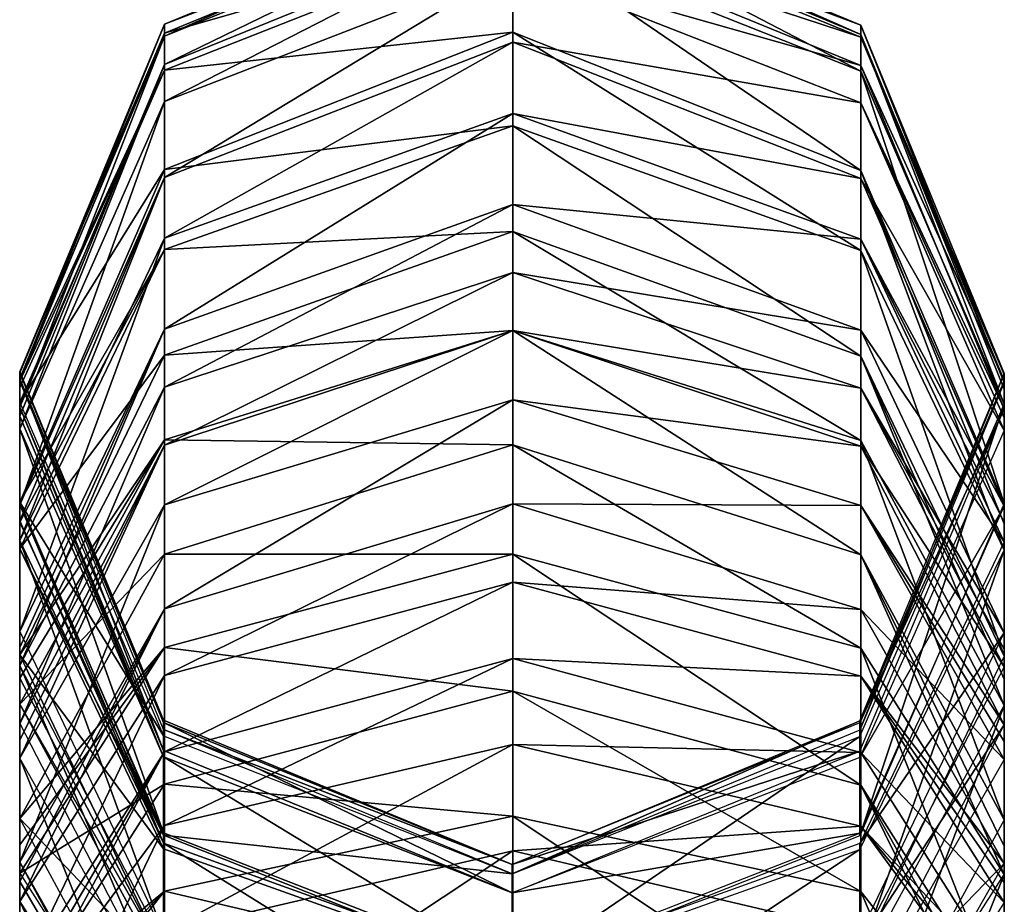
# Model space of a CAD drawing. Header units: millimetres. Extents: x -28.2 to 28.2, y -5.4 to 32.5.
# Tile 7 of 40: x -14.5 to -13, y 29.4 to 30.8. Entities that reach past the tile are written whole.
import ezdxf

# ---------------------------------------------------------------- set-up
doc = ezdxf.new("R2010")
doc.units = ezdxf.units.MM
doc.header["$LTSCALE"] = 81.481481
for name, color, linetype in [('111', 7, 'CONTINUOUS'), ('113', 7, 'CONTINUOUS'), ('115', 7, 'CONTINUOUS'), ('116', 7, 'CONTINUOUS'), ('117', 7, 'CONTINUOUS'), ('118', 7, 'CONTINUOUS'), ('119', 7, 'CONTINUOUS'), ('120', 7, 'CONTINUOUS'), ('121', 7, 'CONTINUOUS'), ('122', 7, 'CONTINUOUS'), ('123', 7, 'CONTINUOUS'), ('124', 7, 'CONTINUOUS'), ('125', 7, 'CONTINUOUS'), ('126', 7, 'CONTINUOUS'), ('127', 7, 'CONTINUOUS'), ('128', 7, 'CONTINUOUS'), ('129', 7, 'CONTINUOUS'), ('130', 7, 'CONTINUOUS'), ('131', 7, 'CONTINUOUS'), ('132', 7, 'CONTINUOUS'), ('133', 7, 'CONTINUOUS'), ('134', 7, 'CONTINUOUS'), ('135', 7, 'CONTINUOUS'), ('136', 7, 'CONTINUOUS'), ('137', 7, 'CONTINUOUS'), ('138', 7, 'CONTINUOUS'), ('139', 7, 'CONTINUOUS'), ('140', 7, 'CONTINUOUS'), ('141', 7, 'CONTINUOUS'), ('142', 7, 'CONTINUOUS'), ('143', 7, 'CONTINUOUS'), ('144', 7, 'CONTINUOUS'), ('145', 7, 'CONTINUOUS'), ('146', 7, 'CONTINUOUS'), ('147', 7, 'CONTINUOUS'), ('148', 7, 'CONTINUOUS'), ('149', 7, 'CONTINUOUS'), ('150', 7, 'CONTINUOUS'), ('420', 7, 'CONTINUOUS'), ('421', 7, 'CONTINUOUS'), ('422', 7, 'CONTINUOUS'), ('423', 7, 'CONTINUOUS'), ('425', 7, 'CONTINUOUS')]:
    doc.layers.add(name, color=color, linetype=linetype)

msp = doc.modelspace()

# ---------------------------------------------------------------- linework, layer by layer
at = {"layer": '111', "linetype": 'Continuous'}
for points in [[(-13.7488, 29.2386, -2.8742), (-14.2795, 29.1549, -2.672), (-13.7488, 29.5077, -2.729), (-13.7488, 29.2386, -2.8742)], [(-13.7488, 29.5077, -2.729), (-14.2795, 29.1549, -2.672), (-14.2795, 29.3847, -2.548), (-13.7488, 29.5077, -2.729)], [(-13.2188, 29.3838, -2.5466), (-13.7488, 29.2386, -2.8742), (-13.7488, 29.5077, -2.729), (-13.2188, 29.3838, -2.5466)]]:
    msp.add_3dface(points, dxfattribs=at)
at = {"layer": '113', "linetype": 'Continuous'}
for points in [[(-13.7488, 29.5077, -2.729), (-14.2795, 29.3847, -2.548), (-13.7488, 29.6697, -2.6189), (-13.7488, 29.5077, -2.729)], [(-13.7488, 29.6697, -2.6189), (-14.2795, 29.3847, -2.548), (-14.2795, 29.5467, -2.4379), (-13.7488, 29.6697, -2.6189)], [(-13.2188, 29.5457, -2.4365), (-13.7488, 29.5077, -2.729), (-13.7488, 29.6697, -2.6189), (-13.2188, 29.5457, -2.4365)], [(-14.2795, 29.3847, -2.548), (-14.5, 29.0868, -2.1097), (-14.2795, 29.5467, -2.4379), (-14.2795, 29.3847, -2.548)], [(-14.5, 29.0868, -2.1097), (-14.5, 29.2488, -1.9996), (-14.2795, 29.5467, -2.4379), (-14.5, 29.0868, -2.1097)], [(-13.2188, 29.3838, -2.5466), (-13.7488, 29.5077, -2.729), (-13.2188, 29.5457, -2.4365), (-13.2188, 29.3838, -2.5466)], [(-13, 29.2474, -1.9976), (-13.2188, 29.3838, -2.5466), (-13.2188, 29.5457, -2.4365), (-13, 29.2474, -1.9976)]]:
    msp.add_3dface(points, dxfattribs=at)
at = {"layer": '115', "linetype": 'Continuous'}
for points in [[(-13.7488, 29.6697, -2.6189), (-14.2795, 29.5467, -2.4379), (-13.7488, 29.8007, -2.5189), (-13.7488, 29.6697, -2.6189)], [(-13.7488, 29.8007, -2.5189), (-14.2795, 29.5467, -2.4379), (-14.2795, 29.6586, -2.3525), (-13.7488, 29.8007, -2.5189)], [(-13.2188, 29.6575, -2.3512), (-13.7488, 29.6697, -2.6189), (-13.7488, 29.8007, -2.5189), (-13.2188, 29.6575, -2.3512)], [(-14.2795, 29.5467, -2.4379), (-14.5, 29.2488, -1.9996), (-14.2795, 29.6586, -2.3525), (-14.2795, 29.5467, -2.4379)], [(-14.5, 29.2488, -1.9996), (-14.5, 29.2823, -1.9754), (-14.2795, 29.6586, -2.3525), (-14.5, 29.2488, -1.9996)], [(-14.5, 29.2823, -1.9754), (-14.5, 29.3144, -1.9495), (-14.2795, 29.6586, -2.3525), (-14.5, 29.2823, -1.9754)], [(-13.2188, 29.5457, -2.4365), (-13.7488, 29.6697, -2.6189), (-13.2188, 29.6575, -2.3512), (-13.2188, 29.5457, -2.4365)], [(-13, 29.3129, -1.9477), (-13.2188, 29.5457, -2.4365), (-13.2188, 29.6575, -2.3512), (-13, 29.3129, -1.9477)], [(-13, 29.2474, -1.9976), (-13.2188, 29.5457, -2.4365), (-13, 29.2808, -1.9735), (-13, 29.2474, -1.9976)], [(-13, 29.2808, -1.9735), (-13.2188, 29.5457, -2.4365), (-13, 29.3129, -1.9477), (-13, 29.2808, -1.9735)]]:
    msp.add_3dface(points, dxfattribs=at)
at = {"layer": '116', "linetype": 'Continuous'}
for points in [[(-14.5, 29.4308, -1.8502), (-14.2808, 28.9695, -1.5456), (-14.2808, 29.0858, -1.4463), (-14.5, 29.4308, -1.8502)], [(-14.5, 29.3144, -1.9495), (-14.2808, 28.9695, -1.5456), (-14.5, 29.4308, -1.8502), (-14.5, 29.3144, -1.9495)], [(-13.2201, 29.0853, -1.4456), (-13, 29.3129, -1.9477), (-13, 29.4292, -1.8483), (-13.2201, 29.0853, -1.4456)]]:
    msp.add_3dface(points, dxfattribs=at)
at = {"layer": '117', "linetype": 'Continuous'}
for points in [[(-13.7488, 29.8007, -2.5189), (-14.2795, 29.6586, -2.3525), (-13.7488, 29.9171, -2.4195), (-13.7488, 29.8007, -2.5189)], [(-13.7488, 29.9171, -2.4195), (-14.2795, 29.6586, -2.3525), (-14.2795, 29.775, -2.2531), (-13.7488, 29.9171, -2.4195)], [(-13.2188, 29.7738, -2.2518), (-13.7488, 29.8007, -2.5189), (-13.7488, 29.9171, -2.4195), (-13.2188, 29.7738, -2.2518)], [(-13.2188, 29.6575, -2.3512), (-13.7488, 29.8007, -2.5189), (-13.2188, 29.7738, -2.2518), (-13.2188, 29.6575, -2.3512)], [(-14.2795, 29.6586, -2.3525), (-14.5, 29.3144, -1.9495), (-14.2795, 29.775, -2.2531), (-14.2795, 29.6586, -2.3525)], [(-14.5, 29.3144, -1.9495), (-14.5, 29.4308, -1.8502), (-14.2795, 29.775, -2.2531), (-14.5, 29.3144, -1.9495)], [(-13, 29.4292, -1.8483), (-13.2188, 29.6575, -2.3512), (-13.2188, 29.7738, -2.2518), (-13, 29.4292, -1.8483)], [(-13, 29.3129, -1.9477), (-13.2188, 29.6575, -2.3512), (-13, 29.4292, -1.8483), (-13, 29.3129, -1.9477)]]:
    msp.add_3dface(points, dxfattribs=at)
at = {"layer": '118', "linetype": 'Continuous'}
for points in [[(-14.5, 29.6489, -1.6245), (-14.5, 29.4905, -1.7932), (-14.2808, 29.1033, -1.4296), (-14.5, 29.6489, -1.6245)], [(-14.2808, 29.2617, -1.2609), (-14.5, 29.6489, -1.6245), (-14.2808, 29.1033, -1.4296), (-14.2808, 29.2617, -1.2609)], [(-13, 29.6471, -1.6228), (-13.2201, 29.2611, -1.2603), (-13, 29.4887, -1.7915), (-13, 29.6471, -1.6228)], [(-13, 29.4887, -1.7915), (-13.2201, 29.2611, -1.2603), (-13.2201, 29.1027, -1.429), (-13, 29.4887, -1.7915)]]:
    msp.add_3dface(points, dxfattribs=at)
at = {"layer": '119', "linetype": 'Continuous'}
for points in [[(-14.2795, 29.8768, -2.156), (-13.7488, 30.1948, -2.1371), (-13.7488, 30.0363, -2.3057), (-14.2795, 29.8768, -2.156)], [(-14.2795, 30.0352, -1.9873), (-13.7488, 30.1948, -2.1371), (-14.2795, 29.8768, -2.156), (-14.2795, 30.0352, -1.9873)], [(-13.7488, 30.1948, -2.1371), (-13.2188, 30.034, -1.9861), (-13.7488, 30.0363, -2.3057), (-13.7488, 30.1948, -2.1371)], [(-14.5, 29.4905, -1.7932), (-14.5, 29.6489, -1.6245), (-14.2795, 30.0352, -1.9873), (-14.5, 29.4905, -1.7932)], [(-14.5, 29.4905, -1.7932), (-14.2795, 30.0352, -1.9873), (-14.2795, 29.8768, -2.156), (-14.5, 29.4905, -1.7932)], [(-13.7488, 30.0363, -2.3057), (-13.2188, 30.034, -1.9861), (-13.2188, 29.8756, -2.1548), (-13.7488, 30.0363, -2.3057)], [(-13.2188, 30.034, -1.9861), (-13, 29.6471, -1.6228), (-13.2188, 29.8756, -2.1548), (-13.2188, 30.034, -1.9861)], [(-13, 29.6471, -1.6228), (-13, 29.4887, -1.7915), (-13.2188, 29.8756, -2.1548), (-13, 29.6471, -1.6228)]]:
    msp.add_3dface(points, dxfattribs=at)
at = {"layer": '120', "linetype": 'Continuous'}
for points in [[(-14.2808, 29.3656, -1.1248), (-14.5, 29.7903, -1.4437), (-14.2808, 29.2773, -1.2424), (-14.2808, 29.3656, -1.1248)], [(-14.5, 29.7903, -1.4437), (-14.5, 29.702, -1.5613), (-14.2808, 29.2773, -1.2424), (-14.5, 29.7903, -1.4437)], [(-13, 29.7884, -1.4422), (-13.2201, 29.3649, -1.1243), (-13, 29.7001, -1.5598), (-13, 29.7884, -1.4422)], [(-13, 29.7001, -1.5598), (-13.2201, 29.3649, -1.1243), (-13.2201, 29.2766, -1.2419), (-13, 29.7001, -1.5598)]]:
    msp.add_3dface(points, dxfattribs=at)
at = {"layer": '121', "linetype": 'Continuous'}
for points in [[(-14.2795, 30.1258, -1.8795), (-13.7488, 30.3891, -1.8933), (-13.7488, 30.3008, -2.0109), (-14.2795, 30.1258, -1.8795)], [(-14.2795, 30.2142, -1.7619), (-13.7488, 30.3891, -1.8933), (-14.2795, 30.1258, -1.8795), (-14.2795, 30.2142, -1.7619)], [(-13.7488, 30.3891, -1.8933), (-13.2188, 30.2128, -1.7608), (-13.7488, 30.3008, -2.0109), (-13.7488, 30.3891, -1.8933)], [(-13.7488, 30.3008, -2.0109), (-13.2188, 30.2128, -1.7608), (-13.2188, 30.1245, -1.8785), (-13.7488, 30.3008, -2.0109)], [(-14.5, 29.702, -1.5613), (-14.2795, 30.2142, -1.7619), (-14.2795, 30.1258, -1.8795), (-14.5, 29.702, -1.5613)], [(-14.5, 29.702, -1.5613), (-14.5, 29.7903, -1.4437), (-14.2795, 30.2142, -1.7619), (-14.5, 29.702, -1.5613)], [(-13.2188, 30.2128, -1.7608), (-13, 29.7884, -1.4422), (-13.2188, 30.1245, -1.8785), (-13.2188, 30.2128, -1.7608)], [(-13, 29.7884, -1.4422), (-13, 29.7001, -1.5598), (-13.2188, 30.1245, -1.8785), (-13, 29.7884, -1.4422)]]:
    msp.add_3dface(points, dxfattribs=at)
at = {"layer": '122', "linetype": 'Continuous'}
for points in [[(-13.7488, 30.4926, -1.7358), (-14.2795, 30.2142, -1.7619), (-14.2795, 30.3025, -1.6274), (-13.7488, 30.4926, -1.7358)], [(-13.7488, 30.3891, -1.8933), (-14.2795, 30.2142, -1.7619), (-13.7488, 30.4926, -1.7358), (-13.7488, 30.3891, -1.8933)], [(-13.2188, 30.301, -1.6266), (-13.7488, 30.3891, -1.8933), (-13.7488, 30.4926, -1.7358), (-13.2188, 30.301, -1.6266)], [(-13.2188, 30.2128, -1.7608), (-13.7488, 30.3891, -1.8933), (-13.2188, 30.301, -1.6266), (-13.2188, 30.2128, -1.7608)], [(-14.2795, 30.2142, -1.7619), (-14.5, 29.7903, -1.4437), (-14.2795, 30.3025, -1.6274), (-14.2795, 30.2142, -1.7619)], [(-14.2795, 30.3025, -1.6274), (-14.5, 29.7903, -1.4437), (-14.5, 29.8175, -1.4051), (-14.2795, 30.3025, -1.6274)], [(-14.5, 29.8421, -1.3648), (-14.2795, 30.3025, -1.6274), (-14.5, 29.8175, -1.4051), (-14.5, 29.8421, -1.3648)], [(-13, 29.84, -1.3636), (-13.2188, 30.2128, -1.7608), (-13.2188, 30.301, -1.6266), (-13, 29.84, -1.3636)], [(-13, 29.8154, -1.4037), (-13.2188, 30.2128, -1.7608), (-13, 29.84, -1.3636), (-13, 29.8154, -1.4037)], [(-13, 29.7884, -1.4422), (-13.2188, 30.2128, -1.7608), (-13, 29.8154, -1.4037), (-13, 29.7884, -1.4422)]]:
    msp.add_3dface(points, dxfattribs=at)
at = {"layer": '123', "linetype": 'Continuous'}
for points in [[(-14.5, 29.9809, -1.1215), (-14.5, 29.8421, -1.3648), (-14.2808, 29.3808, -1.1017), (-14.5, 29.9809, -1.1215)], [(-14.2808, 29.5196, -0.8583), (-14.5, 29.9809, -1.1215), (-14.2808, 29.3808, -1.1017), (-14.2808, 29.5196, -0.8583)], [(-13.2201, 29.5189, -0.8579), (-13, 29.84, -1.3636), (-13, 29.9788, -1.1203), (-13.2201, 29.5189, -0.8579)], [(-13, 29.84, -1.3636), (-13.2201, 29.5189, -0.8579), (-13.2201, 29.38, -1.1013), (-13, 29.84, -1.3636)], [(-13.75, 29.3284, -0.7493), (-14.2808, 29.5196, -0.8583), (-13.75, 29.1896, -0.9926), (-13.75, 29.3284, -0.7493)], [(-13.75, 29.1896, -0.9926), (-14.2808, 29.5196, -0.8583), (-14.2808, 29.3808, -1.1017), (-13.75, 29.1896, -0.9926)], [(-13.2201, 29.5189, -0.8579), (-13.75, 29.3284, -0.7493), (-13.2201, 29.38, -1.1013), (-13.2201, 29.5189, -0.8579)]]:
    msp.add_3dface(points, dxfattribs=at)
at = {"layer": '124', "linetype": 'Continuous'}
for points in [[(-13.7488, 30.4926, -1.7358), (-14.2795, 30.3025, -1.6274), (-13.7488, 30.6314, -1.4925), (-13.7488, 30.4926, -1.7358)], [(-13.7488, 30.6314, -1.4925), (-14.2795, 30.3025, -1.6274), (-14.2795, 30.4413, -1.3841), (-13.7488, 30.6314, -1.4925)], [(-13.2188, 30.4398, -1.3832), (-13.7488, 30.4926, -1.7358), (-13.7488, 30.6314, -1.4925), (-13.2188, 30.4398, -1.3832)], [(-13.2188, 30.301, -1.6266), (-13.7488, 30.4926, -1.7358), (-13.2188, 30.4398, -1.3832), (-13.2188, 30.301, -1.6266)], [(-14.2795, 30.3025, -1.6274), (-14.5, 29.8421, -1.3648), (-14.2795, 30.4413, -1.3841), (-14.2795, 30.3025, -1.6274)], [(-14.5, 29.8421, -1.3648), (-14.5, 29.9809, -1.1215), (-14.2795, 30.4413, -1.3841), (-14.5, 29.8421, -1.3648)], [(-13, 29.9788, -1.1203), (-13.2188, 30.301, -1.6266), (-13.2188, 30.4398, -1.3832), (-13, 29.9788, -1.1203)], [(-13, 29.84, -1.3636), (-13.2188, 30.301, -1.6266), (-13, 29.9788, -1.1203), (-13, 29.84, -1.3636)]]:
    msp.add_3dface(points, dxfattribs=at)
at = {"layer": '125', "linetype": 'Continuous'}
for points in [[(-14.5, 30.0352, -1.0037), (-14.2808, 29.5196, -0.8583), (-14.2808, 29.5355, -0.8238), (-14.5, 30.0352, -1.0037)], [(-14.5, 30.0106, -1.0638), (-14.2808, 29.5196, -0.8583), (-14.5, 30.0352, -1.0037), (-14.5, 30.0106, -1.0638)], [(-14.5, 29.9809, -1.1215), (-14.2808, 29.5196, -0.8583), (-14.5, 30.0106, -1.0638), (-14.5, 29.9809, -1.1215)], [(-14.2808, 29.5196, -0.8583), (-13.75, 29.3284, -0.7493), (-14.2808, 29.5355, -0.8238), (-14.2808, 29.5196, -0.8583)]]:
    msp.add_3dface(points, dxfattribs=at)
at = {"layer": '126', "linetype": 'Continuous'}
for points in [[(-13.7488, 30.7397, -1.2574), (-14.2795, 30.4413, -1.3841), (-14.2795, 30.5339, -1.1833), (-13.7488, 30.7397, -1.2574)], [(-13.7488, 30.6314, -1.4925), (-14.2795, 30.4413, -1.3841), (-13.7488, 30.7397, -1.2574), (-13.7488, 30.6314, -1.4925)], [(-13.2188, 30.5322, -1.1827), (-13.7488, 30.6314, -1.4925), (-13.7488, 30.7397, -1.2574), (-13.2188, 30.5322, -1.1827)], [(-13.2188, 30.4398, -1.3832), (-13.7488, 30.6314, -1.4925), (-13.2188, 30.5322, -1.1827), (-13.2188, 30.4398, -1.3832)], [(-14.5, 30.0106, -1.0638), (-14.5, 30.0352, -1.0037), (-14.2795, 30.5339, -1.1833), (-14.5, 30.0106, -1.0638)], [(-14.5, 29.9809, -1.1215), (-14.5, 30.0106, -1.0638), (-14.2795, 30.5339, -1.1833), (-14.5, 29.9809, -1.1215)], [(-14.2795, 30.4413, -1.3841), (-14.5, 29.9809, -1.1215), (-14.2795, 30.5339, -1.1833), (-14.2795, 30.4413, -1.3841)], [(-13, 30.0329, -1.0029), (-13.2188, 30.4398, -1.3832), (-13.2188, 30.5322, -1.1827), (-13, 30.0329, -1.0029)], [(-13, 30.0084, -1.0628), (-13.2188, 30.4398, -1.3832), (-13, 30.0329, -1.0029), (-13, 30.0084, -1.0628)], [(-13, 29.9788, -1.1203), (-13.2188, 30.4398, -1.3832), (-13, 30.0084, -1.0628), (-13, 29.9788, -1.1203)]]:
    msp.add_3dface(points, dxfattribs=at)
at = {"layer": '127', "linetype": 'Continuous'}
for points in [[(-14.5, 30.1506, -0.6833), (-14.2808, 29.5355, -0.8238), (-14.2808, 29.6509, -0.5033), (-14.5, 30.1506, -0.6833)], [(-14.5, 30.0352, -1.0037), (-14.2808, 29.5355, -0.8238), (-14.5, 30.1506, -0.6833), (-14.5, 30.0352, -1.0037)], [(-13.2201, 29.6501, -0.5031), (-13, 30.0329, -1.0029), (-13, 30.1483, -0.6824), (-13.2201, 29.6501, -0.5031)], [(-13, 30.0329, -1.0029), (-13.2201, 29.6501, -0.5031), (-13.2201, 29.5347, -0.8235), (-13, 30.0329, -1.0029)], [(-14.2808, 29.5355, -0.8238), (-13.75, 29.3284, -0.7493), (-14.2808, 29.6509, -0.5033), (-14.2808, 29.5355, -0.8238)], [(-14.2808, 29.6509, -0.5033), (-13.75, 29.3284, -0.7493), (-13.75, 29.4438, -0.4288), (-14.2808, 29.6509, -0.5033)], [(-13.2201, 29.6501, -0.5031), (-13.75, 29.4438, -0.4288), (-13.2201, 29.5347, -0.8235), (-13.2201, 29.6501, -0.5031)], [(-13.75, 29.4438, -0.4288), (-13.75, 29.3284, -0.7493), (-13.2201, 29.5347, -0.8235), (-13.75, 29.4438, -0.4288)]]:
    msp.add_3dface(points, dxfattribs=at)
at = {"layer": '128', "linetype": 'Continuous'}
for points in [[(-13.7488, 30.7397, -1.2574), (-14.2795, 30.5339, -1.1833), (-13.7488, 30.8551, -0.9369), (-13.7488, 30.7397, -1.2574)], [(-13.7488, 30.8551, -0.9369), (-14.2795, 30.5339, -1.1833), (-14.2795, 30.6492, -0.8628), (-13.7488, 30.8551, -0.9369)], [(-13.2188, 30.6476, -0.8622), (-13.7488, 30.7397, -1.2574), (-13.7488, 30.8551, -0.9369), (-13.2188, 30.6476, -0.8622)], [(-13.2188, 30.5322, -1.1827), (-13.7488, 30.7397, -1.2574), (-13.2188, 30.6476, -0.8622), (-13.2188, 30.5322, -1.1827)], [(-14.2795, 30.5339, -1.1833), (-14.5, 30.0352, -1.0037), (-14.2795, 30.6492, -0.8628), (-14.2795, 30.5339, -1.1833)], [(-14.5, 30.0352, -1.0037), (-14.5, 30.1506, -0.6833), (-14.2795, 30.6492, -0.8628), (-14.5, 30.0352, -1.0037)], [(-13, 30.1483, -0.6824), (-13.2188, 30.5322, -1.1827), (-13.2188, 30.6476, -0.8622), (-13, 30.1483, -0.6824)], [(-13, 30.0329, -1.0029), (-13.2188, 30.5322, -1.1827), (-13, 30.1483, -0.6824), (-13, 30.0329, -1.0029)]]:
    msp.add_3dface(points, dxfattribs=at)
at = {"layer": '129', "linetype": 'Continuous'}
for points in [[(-14.5, 30.1838, -0.5579), (-14.2808, 29.6509, -0.5033), (-14.2808, 29.6606, -0.4666), (-14.5, 30.1838, -0.5579)], [(-14.5, 30.1699, -0.6213), (-14.2808, 29.6509, -0.5033), (-14.5, 30.1838, -0.5579), (-14.5, 30.1699, -0.6213)], [(-14.5, 30.1506, -0.6833), (-14.2808, 29.6509, -0.5033), (-14.5, 30.1699, -0.6213), (-14.5, 30.1506, -0.6833)], [(-14.2808, 29.6509, -0.5033), (-13.75, 29.4438, -0.4288), (-14.2808, 29.6606, -0.4666), (-14.2808, 29.6509, -0.5033)]]:
    msp.add_3dface(points, dxfattribs=at)
at = {"layer": '130', "linetype": 'Continuous'}
for points in [[(-13.7488, 30.9215, -0.6867), (-14.2795, 30.6492, -0.8628), (-14.2795, 30.7059, -0.6491), (-13.7488, 30.9215, -0.6867)], [(-13.7488, 30.8551, -0.9369), (-14.2795, 30.6492, -0.8628), (-13.7488, 30.9215, -0.6867), (-13.7488, 30.8551, -0.9369)], [(-13.2188, 30.7042, -0.6488), (-13.7488, 30.8551, -0.9369), (-13.7488, 30.9215, -0.6867), (-13.2188, 30.7042, -0.6488)], [(-13.2188, 30.6476, -0.8622), (-13.7488, 30.8551, -0.9369), (-13.2188, 30.7042, -0.6488), (-13.2188, 30.6476, -0.8622)], [(-14.5, 30.1699, -0.6213), (-14.5, 30.1838, -0.5579), (-14.2795, 30.7059, -0.6491), (-14.5, 30.1699, -0.6213)], [(-14.2795, 30.6492, -0.8628), (-14.5, 30.1506, -0.6833), (-14.2795, 30.7059, -0.6491), (-14.2795, 30.6492, -0.8628)], [(-14.5, 30.1506, -0.6833), (-14.5, 30.1699, -0.6213), (-14.2795, 30.7059, -0.6491), (-14.5, 30.1506, -0.6833)], [(-13, 30.1814, -0.5575), (-13.2188, 30.6476, -0.8622), (-13.2188, 30.7042, -0.6488), (-13, 30.1814, -0.5575)], [(-13, 30.1676, -0.6207), (-13.2188, 30.6476, -0.8622), (-13, 30.1814, -0.5575), (-13, 30.1676, -0.6207)], [(-13, 30.1483, -0.6824), (-13.2188, 30.6476, -0.8622), (-13, 30.1676, -0.6207), (-13, 30.1483, -0.6824)]]:
    msp.add_3dface(points, dxfattribs=at)
at = {"layer": '131', "linetype": 'Continuous'}
for points in [[(-14.5, 30.1838, -0.5579), (-14.2808, 29.6606, -0.4666), (-14.5, 30.2269, -0.3112), (-14.5, 30.1838, -0.5579)], [(-14.5, 30.2269, -0.3112), (-14.2808, 29.6606, -0.4666), (-14.2808, 29.7037, -0.2199), (-14.5, 30.2269, -0.3112)], [(-13.2201, 29.7028, -0.2197), (-13, 30.1814, -0.5575), (-13, 30.2245, -0.3108), (-13.2201, 29.7028, -0.2197)], [(-13, 30.1814, -0.5575), (-13.2201, 29.7028, -0.2197), (-13.2201, 29.6598, -0.4665), (-13, 30.1814, -0.5575)], [(-14.2808, 29.7037, -0.2199), (-13.75, 29.4438, -0.4288), (-13.75, 29.4869, -0.182), (-14.2808, 29.7037, -0.2199)], [(-14.2808, 29.6606, -0.4666), (-13.75, 29.4438, -0.4288), (-14.2808, 29.7037, -0.2199), (-14.2808, 29.6606, -0.4666)], [(-13.2201, 29.7028, -0.2197), (-13.75, 29.4869, -0.182), (-13.2201, 29.6598, -0.4665), (-13.2201, 29.7028, -0.2197)], [(-13.75, 29.4869, -0.182), (-13.75, 29.4438, -0.4288), (-13.2201, 29.6598, -0.4665), (-13.75, 29.4869, -0.182)]]:
    msp.add_3dface(points, dxfattribs=at)
at = {"layer": '132', "linetype": 'Continuous'}
for points in [[(-13.7488, 30.9215, -0.6867), (-14.2795, 30.7059, -0.6491), (-13.7488, 30.9645, -0.4399), (-13.7488, 30.9215, -0.6867)], [(-13.7488, 30.9645, -0.4399), (-14.2795, 30.7059, -0.6491), (-14.2795, 30.749, -0.4023), (-13.7488, 30.9645, -0.4399)], [(-13.2188, 30.7473, -0.402), (-13.7488, 30.9215, -0.6867), (-13.7488, 30.9645, -0.4399), (-13.2188, 30.7473, -0.402)], [(-13.2188, 30.7042, -0.6488), (-13.7488, 30.9215, -0.6867), (-13.2188, 30.7473, -0.402), (-13.2188, 30.7042, -0.6488)], [(-14.2795, 30.7059, -0.6491), (-14.5, 30.1838, -0.5579), (-14.2795, 30.749, -0.4023), (-14.2795, 30.7059, -0.6491)], [(-14.5, 30.1838, -0.5579), (-14.5, 30.2269, -0.3112), (-14.2795, 30.749, -0.4023), (-14.5, 30.1838, -0.5579)], [(-13, 30.2245, -0.3108), (-13.2188, 30.7042, -0.6488), (-13.2188, 30.7473, -0.402), (-13, 30.2245, -0.3108)], [(-13, 30.1814, -0.5575), (-13.2188, 30.7042, -0.6488), (-13, 30.2245, -0.3108), (-13, 30.1814, -0.5575)]]:
    msp.add_3dface(points, dxfattribs=at)
at = {"layer": '133', "linetype": 'Continuous'}
for points in [[(-14.5, 30.2362, -0.2351), (-14.2808, 29.7037, -0.2199), (-14.5, 30.2377, -0.1584), (-14.5, 30.2362, -0.2351)], [(-14.5, 30.2377, -0.1584), (-14.2808, 29.7037, -0.2199), (-14.2808, 29.7069, -0.1751), (-14.5, 30.2377, -0.1584)], [(-14.5, 30.2269, -0.3112), (-14.2808, 29.7037, -0.2199), (-14.5, 30.2362, -0.2351), (-14.5, 30.2269, -0.3112)], [(-14.2808, 29.7037, -0.2199), (-13.75, 29.4869, -0.182), (-14.2808, 29.7069, -0.1751), (-14.2808, 29.7037, -0.2199)]]:
    msp.add_3dface(points, dxfattribs=at)
at = {"layer": '134', "linetype": 'Continuous'}
for points in [[(-13.7488, 30.9645, -0.4399), (-14.2795, 30.749, -0.4023), (-13.7488, 30.9861, -0.1349), (-13.7488, 30.9645, -0.4399)], [(-13.7488, 30.9861, -0.1349), (-14.2795, 30.749, -0.4023), (-14.2795, 30.7674, -0.1418), (-13.7488, 30.9861, -0.1349)], [(-13.2188, 30.7657, -0.1418), (-13.7488, 30.9645, -0.4399), (-13.7488, 30.9861, -0.1349), (-13.2188, 30.7657, -0.1418)], [(-13.2188, 30.7473, -0.402), (-13.7488, 30.9645, -0.4399), (-13.2188, 30.7657, -0.1418), (-13.2188, 30.7473, -0.402)], [(-14.2795, 30.749, -0.4023), (-14.5, 30.2269, -0.3112), (-14.2795, 30.7674, -0.1418), (-14.2795, 30.749, -0.4023)], [(-14.5, 30.2269, -0.3112), (-14.5, 30.2362, -0.2351), (-14.2795, 30.7674, -0.1418), (-14.5, 30.2269, -0.3112)], [(-14.5, 30.2362, -0.2351), (-14.5, 30.2377, -0.1584), (-14.2795, 30.7674, -0.1418), (-14.5, 30.2362, -0.2351)], [(-13, 30.2353, -0.1585), (-13.2188, 30.7473, -0.402), (-13.2188, 30.7657, -0.1418), (-13, 30.2353, -0.1585)], [(-13, 30.2245, -0.3108), (-13.2188, 30.7473, -0.402), (-13, 30.2338, -0.2349), (-13, 30.2245, -0.3108)], [(-13, 30.2338, -0.2349), (-13.2188, 30.7473, -0.402), (-13, 30.2353, -0.1585), (-13, 30.2338, -0.2349)]]:
    msp.add_3dface(points, dxfattribs=at)
at = {"layer": '135', "linetype": 'Continuous'}
for points in [[(-14.5, 30.2377, -0.1584), (-14.2808, 29.7069, -0.1751), (-14.5, 30.2236, 0.2904), (-14.5, 30.2377, -0.1584)], [(-13.2201, 29.6919, 0.2737), (-13, 30.2353, -0.1585), (-13, 30.2212, 0.2904), (-13.2201, 29.6919, 0.2737)], [(-13, 30.2353, -0.1585), (-13.2201, 29.6919, 0.2737), (-13.2201, 29.706, -0.1751), (-13, 30.2353, -0.1585)], [(-14.5, 30.2236, 0.2904), (-14.2808, 29.7069, -0.1751), (-14.2808, 29.6927, 0.2738), (-14.5, 30.2236, 0.2904)], [(-14.2808, 29.7069, -0.1751), (-13.75, 29.4869, -0.182), (-14.2808, 29.6927, 0.2738), (-14.2808, 29.7069, -0.1751)], [(-13.75, 29.4728, 0.2668), (-13.75, 29.4869, -0.182), (-13.2201, 29.706, -0.1751), (-13.75, 29.4728, 0.2668)], [(-13.2201, 29.6919, 0.2737), (-13.75, 29.4728, 0.2668), (-13.2201, 29.706, -0.1751), (-13.2201, 29.6919, 0.2737)], [(-14.2808, 29.6927, 0.2738), (-13.75, 29.4869, -0.182), (-13.75, 29.4728, 0.2668), (-14.2808, 29.6927, 0.2738)]]:
    msp.add_3dface(points, dxfattribs=at)
at = {"layer": '136', "linetype": 'Continuous'}
for points in [[(-13.7488, 30.9861, -0.1349), (-14.2795, 30.7674, -0.1418), (-13.7488, 30.972, 0.314), (-13.7488, 30.9861, -0.1349)], [(-13.2188, 30.7657, -0.1418), (-13.7488, 30.9861, -0.1349), (-13.2188, 30.7516, 0.307), (-13.2188, 30.7657, -0.1418)], [(-13.2188, 30.7516, 0.307), (-13.7488, 30.9861, -0.1349), (-13.7488, 30.972, 0.314), (-13.2188, 30.7516, 0.307)], [(-13.7488, 30.972, 0.314), (-14.2795, 30.7674, -0.1418), (-14.2795, 30.7533, 0.3071), (-13.7488, 30.972, 0.314)], [(-14.2795, 30.7674, -0.1418), (-14.5, 30.2377, -0.1584), (-14.2795, 30.7533, 0.3071), (-14.2795, 30.7674, -0.1418)], [(-13, 30.2353, -0.1585), (-13.2188, 30.7657, -0.1418), (-13, 30.2212, 0.2904), (-13, 30.2353, -0.1585)], [(-13, 30.2212, 0.2904), (-13.2188, 30.7657, -0.1418), (-13.2188, 30.7516, 0.307), (-13, 30.2212, 0.2904)], [(-14.5, 30.2377, -0.1584), (-14.5, 30.2236, 0.2904), (-14.2795, 30.7533, 0.3071), (-14.5, 30.2377, -0.1584)]]:
    msp.add_3dface(points, dxfattribs=at)
at = {"layer": '137', "linetype": 'Continuous'}
for points in [[(-13.7488, 30.972, 0.314), (-14.2795, 30.7533, 0.3071), (-13.7488, 30.9064, 0.7079), (-13.7488, 30.972, 0.314)], [(-13.2188, 30.7516, 0.307), (-13.7488, 30.972, 0.314), (-13.2188, 30.6957, 0.6431), (-13.2188, 30.7516, 0.307)], [(-13.2188, 30.6957, 0.6431), (-13.7488, 30.972, 0.314), (-13.7488, 30.9064, 0.7079), (-13.2188, 30.6957, 0.6431)], [(-13.7488, 30.9064, 0.7079), (-14.2795, 30.7533, 0.3071), (-14.2795, 30.6973, 0.6436), (-13.7488, 30.9064, 0.7079)], [(-14.2795, 30.7533, 0.3071), (-14.5, 30.2236, 0.2904), (-14.2795, 30.6973, 0.6436), (-14.2795, 30.7533, 0.3071)], [(-13, 30.2212, 0.2904), (-13.2188, 30.7516, 0.307), (-13, 30.2114, 0.3898), (-13, 30.2212, 0.2904)], [(-13, 30.2114, 0.3898), (-13.2188, 30.7516, 0.307), (-13, 30.1884, 0.487), (-13, 30.2114, 0.3898)], [(-13, 30.1884, 0.487), (-13.2188, 30.7516, 0.307), (-13.2188, 30.6957, 0.6431), (-13, 30.1884, 0.487)], [(-14.2795, 30.6973, 0.6436), (-14.5, 30.2236, 0.2904), (-14.5, 30.2138, 0.3902), (-14.2795, 30.6973, 0.6436)], [(-14.5, 30.1908, 0.4877), (-14.2795, 30.6973, 0.6436), (-14.5, 30.2138, 0.3902), (-14.5, 30.1908, 0.4877)]]:
    msp.add_3dface(points, dxfattribs=at)
at = {"layer": '138', "linetype": 'Continuous'}
for points in [[(-14.5, 30.0393, 0.98), (-14.5, 30.1908, 0.4877), (-14.2808, 29.6831, 0.3316), (-14.5, 30.0393, 0.98)], [(-13, 30.1884, 0.487), (-13.2201, 29.5309, 0.8235), (-13.2201, 29.6823, 0.3313), (-13, 30.1884, 0.487)], [(-13.2201, 29.5309, 0.8235), (-13, 30.1884, 0.487), (-13, 30.037, 0.9792), (-13.2201, 29.5309, 0.8235)], [(-14.2808, 29.5317, 0.8238), (-14.5, 30.0393, 0.98), (-14.2808, 29.6831, 0.3316), (-14.2808, 29.5317, 0.8238)], [(-13.75, 29.4728, 0.2668), (-14.2808, 29.5317, 0.8238), (-14.2808, 29.6831, 0.3316), (-13.75, 29.4728, 0.2668)], [(-13.2201, 29.6823, 0.3313), (-13.75, 29.3213, 0.7591), (-13.75, 29.4728, 0.2668), (-13.2201, 29.6823, 0.3313)], [(-13.2201, 29.5309, 0.8235), (-13.75, 29.3213, 0.7591), (-13.2201, 29.6823, 0.3313), (-13.2201, 29.5309, 0.8235)], [(-13.75, 29.3213, 0.7591), (-14.2808, 29.5317, 0.8238), (-13.75, 29.4728, 0.2668), (-13.75, 29.3213, 0.7591)]]:
    msp.add_3dface(points, dxfattribs=at)
at = {"layer": '139', "linetype": 'Continuous'}
for points in [[(-13.7488, 30.9064, 0.7079), (-14.2795, 30.6973, 0.6436), (-13.7488, 30.755, 1.2001), (-13.7488, 30.9064, 0.7079)], [(-13.2188, 30.6957, 0.6431), (-13.7488, 30.9064, 0.7079), (-13.2188, 30.5442, 1.1353), (-13.2188, 30.6957, 0.6431)], [(-13.2188, 30.5442, 1.1353), (-13.7488, 30.9064, 0.7079), (-13.7488, 30.755, 1.2001), (-13.2188, 30.5442, 1.1353)], [(-13.7488, 30.755, 1.2001), (-14.2795, 30.6973, 0.6436), (-14.2795, 30.5459, 1.1358), (-13.7488, 30.755, 1.2001)], [(-14.2795, 30.6973, 0.6436), (-14.5, 30.1908, 0.4877), (-14.2795, 30.5459, 1.1358), (-14.2795, 30.6973, 0.6436)], [(-13, 30.1884, 0.487), (-13.2188, 30.6957, 0.6431), (-13, 30.037, 0.9792), (-13, 30.1884, 0.487)], [(-13, 30.037, 0.9792), (-13.2188, 30.6957, 0.6431), (-13.2188, 30.5442, 1.1353), (-13, 30.037, 0.9792)], [(-14.5, 30.1908, 0.4877), (-14.5, 30.0393, 0.98), (-14.2795, 30.5459, 1.1358), (-14.5, 30.1908, 0.4877)]]:
    msp.add_3dface(points, dxfattribs=at)
at = {"layer": '140', "linetype": 'Continuous'}
for points in [[(-14.5, 30.0393, 0.98), (-14.2808, 29.5317, 0.8238), (-14.5, 30.0084, 1.0628), (-14.5, 30.0393, 0.98)], [(-14.5, 30.0084, 1.0628), (-14.2808, 29.5317, 0.8238), (-14.5, 29.9679, 1.1415), (-14.5, 30.0084, 1.0628)], [(-14.5, 29.9679, 1.1415), (-14.2808, 29.5317, 0.8238), (-14.2808, 29.5108, 0.8711), (-14.5, 29.9679, 1.1415)], [(-14.2808, 29.5317, 0.8238), (-13.75, 29.3213, 0.7591), (-14.2808, 29.5108, 0.8711), (-14.2808, 29.5317, 0.8238)]]:
    msp.add_3dface(points, dxfattribs=at)
at = {"layer": '141', "linetype": 'Continuous'}
for points in [[(-13.7488, 30.755, 1.2001), (-14.2795, 30.5459, 1.1358), (-13.7488, 30.6124, 1.5226), (-13.7488, 30.755, 1.2001)], [(-13.2188, 30.5442, 1.1353), (-13.7488, 30.755, 1.2001), (-13.2188, 30.4226, 1.4104), (-13.2188, 30.5442, 1.1353)], [(-13.2188, 30.4226, 1.4104), (-13.7488, 30.755, 1.2001), (-13.7488, 30.6124, 1.5226), (-13.2188, 30.4226, 1.4104)], [(-13.7488, 30.6124, 1.5226), (-14.2795, 30.5459, 1.1358), (-14.2795, 30.4241, 1.4113), (-13.7488, 30.6124, 1.5226)], [(-14.2795, 30.5459, 1.1358), (-14.5, 30.0393, 0.98), (-14.2795, 30.4241, 1.4113), (-14.2795, 30.5459, 1.1358)], [(-13, 30.037, 0.9792), (-13.2188, 30.5442, 1.1353), (-13, 30.0062, 1.0618), (-13, 30.037, 0.9792)], [(-13, 29.9658, 1.1402), (-13.2188, 30.5442, 1.1353), (-13.2188, 30.4226, 1.4104), (-13, 29.9658, 1.1402)], [(-13, 30.0062, 1.0618), (-13.2188, 30.5442, 1.1353), (-13, 29.9658, 1.1402), (-13, 30.0062, 1.0618)], [(-14.5, 30.0393, 0.98), (-14.5, 30.0084, 1.0628), (-14.2795, 30.4241, 1.4113), (-14.5, 30.0393, 0.98)], [(-14.5, 30.0084, 1.0628), (-14.5, 29.9679, 1.1415), (-14.2795, 30.4241, 1.4113), (-14.5, 30.0084, 1.0628)]]:
    msp.add_3dface(points, dxfattribs=at)
at = {"layer": '142', "linetype": 'Continuous'}
for points in [[(-14.5, 29.9679, 1.1415), (-14.2808, 29.5108, 0.8711), (-14.5, 29.8067, 1.4142), (-14.5, 29.9679, 1.1415)], [(-13.2201, 29.3488, 1.1434), (-13, 29.9658, 1.1402), (-13, 29.8046, 1.4129), (-13.2201, 29.3488, 1.1434)], [(-13, 29.9658, 1.1402), (-13.2201, 29.3488, 1.1434), (-13.2201, 29.51, 0.8707), (-13, 29.9658, 1.1402)], [(-14.5, 29.8067, 1.4142), (-14.2808, 29.5108, 0.8711), (-14.2808, 29.3495, 1.1438), (-14.5, 29.8067, 1.4142)], [(-14.2808, 29.5108, 0.8711), (-13.75, 29.3213, 0.7591), (-14.2808, 29.3495, 1.1438), (-14.2808, 29.5108, 0.8711)], [(-13.75, 29.1601, 1.0318), (-13.75, 29.3213, 0.7591), (-13.2201, 29.51, 0.8707), (-13.75, 29.1601, 1.0318)], [(-13.2201, 29.3488, 1.1434), (-13.75, 29.1601, 1.0318), (-13.2201, 29.51, 0.8707), (-13.2201, 29.3488, 1.1434)]]:
    msp.add_3dface(points, dxfattribs=at)
at = {"layer": '143', "linetype": 'Continuous'}
for points in [[(-13.7488, 30.6124, 1.5226), (-14.2795, 30.4241, 1.4113), (-13.7488, 30.4512, 1.7953), (-13.7488, 30.6124, 1.5226)], [(-13.2188, 30.2613, 1.6831), (-13.7488, 30.6124, 1.5226), (-13.7488, 30.4512, 1.7953), (-13.2188, 30.2613, 1.6831)], [(-13.2188, 30.4226, 1.4104), (-13.7488, 30.6124, 1.5226), (-13.2188, 30.2613, 1.6831), (-13.2188, 30.4226, 1.4104)], [(-13.7488, 30.4512, 1.7953), (-14.2795, 30.4241, 1.4113), (-14.2795, 30.2628, 1.6839), (-13.7488, 30.4512, 1.7953)], [(-14.2795, 30.4241, 1.4113), (-14.5, 29.9679, 1.1415), (-14.2795, 30.2628, 1.6839), (-14.2795, 30.4241, 1.4113)], [(-13, 29.8046, 1.4129), (-13.2188, 30.4226, 1.4104), (-13.2188, 30.2613, 1.6831), (-13, 29.8046, 1.4129)], [(-13, 29.9658, 1.1402), (-13.2188, 30.4226, 1.4104), (-13, 29.8046, 1.4129), (-13, 29.9658, 1.1402)], [(-14.5, 29.9679, 1.1415), (-14.5, 29.8067, 1.4142), (-14.2795, 30.2628, 1.6839), (-14.5, 29.9679, 1.1415)]]:
    msp.add_3dface(points, dxfattribs=at)
at = {"layer": '144', "linetype": 'Continuous'}
for points in [[(-14.5, 29.8067, 1.4142), (-14.2808, 29.3495, 1.1438), (-14.5, 29.7712, 1.4685), (-14.5, 29.8067, 1.4142)], [(-14.5, 29.7712, 1.4685), (-14.2808, 29.3495, 1.1438), (-14.5, 29.7313, 1.5196), (-14.5, 29.7712, 1.4685)], [(-14.5, 29.7313, 1.5196), (-14.2808, 29.3495, 1.1438), (-14.2808, 29.3274, 1.1747), (-14.5, 29.7313, 1.5196)]]:
    msp.add_3dface(points, dxfattribs=at)
at = {"layer": '145', "linetype": 'Continuous'}
for points in [[(-13.7488, 30.4512, 1.7953), (-14.2795, 30.2628, 1.6839), (-13.7488, 30.3007, 2.0059), (-13.7488, 30.4512, 1.7953)], [(-13.2188, 30.133, 1.8627), (-13.7488, 30.4512, 1.7953), (-13.7488, 30.3007, 2.0059), (-13.2188, 30.133, 1.8627)], [(-13.2188, 30.2613, 1.6831), (-13.7488, 30.4512, 1.7953), (-13.2188, 30.133, 1.8627), (-13.2188, 30.2613, 1.6831)], [(-13.7488, 30.3007, 2.0059), (-14.2795, 30.2628, 1.6839), (-14.2795, 30.1343, 1.8638), (-13.7488, 30.3007, 2.0059)], [(-14.2795, 30.2628, 1.6839), (-14.5, 29.8067, 1.4142), (-14.2795, 30.1343, 1.8638), (-14.2795, 30.2628, 1.6839)], [(-13, 29.7294, 1.5181), (-13.2188, 30.2613, 1.6831), (-13.2188, 30.133, 1.8627), (-13, 29.7294, 1.5181)], [(-13, 29.7693, 1.4671), (-13.2188, 30.2613, 1.6831), (-13, 29.7294, 1.5181), (-13, 29.7693, 1.4671)], [(-13, 29.8046, 1.4129), (-13.2188, 30.2613, 1.6831), (-13, 29.7693, 1.4671), (-13, 29.8046, 1.4129)], [(-14.5, 29.7712, 1.4685), (-14.5, 29.7313, 1.5196), (-14.2795, 30.1343, 1.8638), (-14.5, 29.7712, 1.4685)], [(-14.5, 29.8067, 1.4142), (-14.5, 29.7712, 1.4685), (-14.2795, 30.1343, 1.8638), (-14.5, 29.8067, 1.4142)]]:
    msp.add_3dface(points, dxfattribs=at)
at = {"layer": '146', "linetype": 'Continuous'}
for points in [[(-14.5, 29.7313, 1.5196), (-14.2808, 29.3274, 1.1747), (-14.5, 29.557, 1.7237), (-14.5, 29.7313, 1.5196)], [(-13.2201, 29.1525, 1.3782), (-13, 29.7294, 1.5181), (-13, 29.5552, 1.7221), (-13.2201, 29.1525, 1.3782)], [(-13, 29.7294, 1.5181), (-13.2201, 29.1525, 1.3782), (-13.2201, 29.3268, 1.1742), (-13, 29.7294, 1.5181)], [(-14.5, 29.557, 1.7237), (-14.2808, 29.3274, 1.1747), (-14.2808, 29.1532, 1.3787), (-14.5, 29.557, 1.7237)]]:
    msp.add_3dface(points, dxfattribs=at)
at = {"layer": '147', "linetype": 'Continuous'}
for points in [[(-13.7488, 30.3007, 2.0059), (-14.2795, 30.1343, 1.8638), (-13.7488, 30.1264, 2.21), (-13.7488, 30.3007, 2.0059)], [(-13.2188, 30.133, 1.8627), (-13.7488, 30.3007, 2.0059), (-13.2188, 29.9587, 2.0667), (-13.2188, 30.133, 1.8627)], [(-13.2188, 29.9587, 2.0667), (-13.7488, 30.3007, 2.0059), (-13.7488, 30.1264, 2.21), (-13.2188, 29.9587, 2.0667)], [(-14.2795, 30.1343, 1.8638), (-14.5, 29.7313, 1.5196), (-14.2795, 29.96, 2.0679), (-14.2795, 30.1343, 1.8638)], [(-13.7488, 30.1264, 2.21), (-14.2795, 30.1343, 1.8638), (-14.2795, 29.96, 2.0679), (-13.7488, 30.1264, 2.21)], [(-13, 29.5552, 1.7221), (-13.2188, 30.133, 1.8627), (-13.2188, 29.9587, 2.0667), (-13, 29.5552, 1.7221)], [(-13, 29.7294, 1.5181), (-13.2188, 30.133, 1.8627), (-13, 29.5552, 1.7221), (-13, 29.7294, 1.5181)], [(-14.5, 29.7313, 1.5196), (-14.5, 29.557, 1.7237), (-14.2795, 29.96, 2.0679), (-14.5, 29.7313, 1.5196)]]:
    msp.add_3dface(points, dxfattribs=at)
at = {"layer": '148', "linetype": 'Continuous'}
for points in [[(-13.7488, 30.1264, 2.21), (-14.2795, 29.96, 2.0679), (-13.7488, 29.96, 2.3764), (-13.7488, 30.1264, 2.21)], [(-13.2188, 29.8167, 2.2087), (-13.7488, 30.1264, 2.21), (-13.7488, 29.96, 2.3764), (-13.2188, 29.8167, 2.2087)], [(-13.2188, 29.9587, 2.0667), (-13.7488, 30.1264, 2.21), (-13.2188, 29.8167, 2.2087), (-13.2188, 29.9587, 2.0667)], [(-14.2795, 29.96, 2.0679), (-14.5, 29.557, 1.7237), (-14.2795, 29.8179, 2.21), (-14.2795, 29.96, 2.0679)], [(-13.7488, 29.96, 2.3764), (-14.2795, 29.96, 2.0679), (-14.2795, 29.8179, 2.21), (-13.7488, 29.96, 2.3764)], [(-13, 29.5552, 1.7221), (-13.2188, 29.9587, 2.0667), (-13, 29.5153, 1.7653), (-13, 29.5552, 1.7221)], [(-13, 29.4721, 1.8052), (-13.2188, 29.9587, 2.0667), (-13.2188, 29.8167, 2.2087), (-13, 29.4721, 1.8052)], [(-13, 29.5153, 1.7653), (-13.2188, 29.9587, 2.0667), (-13, 29.4721, 1.8052), (-13, 29.5153, 1.7653)], [(-14.5, 29.4737, 1.807), (-14.2795, 29.8179, 2.21), (-14.5, 29.517, 1.767), (-14.5, 29.4737, 1.807)], [(-14.2795, 29.8179, 2.21), (-14.5, 29.557, 1.7237), (-14.5, 29.517, 1.767), (-14.2795, 29.8179, 2.21)]]:
    msp.add_3dface(points, dxfattribs=at)
at = {"layer": '149', "linetype": 'Continuous'}
for points in [[(-14.5, 29.2651, 1.9851), (-14.5, 29.4737, 1.807), (-14.2808, 29.1287, 1.4032), (-14.5, 29.2651, 1.9851)], [(-13.2201, 28.9196, 1.5806), (-13, 29.4721, 1.8052), (-13, 29.2636, 1.9833), (-13.2201, 28.9196, 1.5806)], [(-13, 29.4721, 1.8052), (-13.2201, 28.9196, 1.5806), (-13.2201, 29.1282, 1.4025), (-13, 29.4721, 1.8052)]]:
    msp.add_3dface(points, dxfattribs=at)
at = {"layer": '150', "linetype": 'Continuous'}
for points in [[(-13.7488, 29.96, 2.3764), (-14.2795, 29.8179, 2.21), (-13.7488, 29.7514, 2.5545), (-13.7488, 29.96, 2.3764)], [(-13.2188, 29.8167, 2.2087), (-13.7488, 29.96, 2.3764), (-13.2188, 29.6082, 2.3868), (-13.2188, 29.8167, 2.2087)], [(-13.2188, 29.6082, 2.3868), (-13.7488, 29.96, 2.3764), (-13.7488, 29.7514, 2.5545), (-13.2188, 29.6082, 2.3868)], [(-14.2795, 29.8179, 2.21), (-14.5, 29.4737, 1.807), (-14.2795, 29.6093, 2.3881), (-14.2795, 29.8179, 2.21)], [(-13.7488, 29.7514, 2.5545), (-14.2795, 29.8179, 2.21), (-14.2795, 29.6093, 2.3881), (-13.7488, 29.7514, 2.5545)], [(-13, 29.4721, 1.8052), (-13.2188, 29.8167, 2.2087), (-13, 29.2636, 1.9833), (-13, 29.4721, 1.8052)], [(-13, 29.2636, 1.9833), (-13.2188, 29.8167, 2.2087), (-13.2188, 29.6082, 2.3868), (-13, 29.2636, 1.9833)], [(-14.5, 29.4737, 1.807), (-14.5, 29.2651, 1.9851), (-14.2795, 29.6093, 2.3881), (-14.5, 29.4737, 1.807)]]:
    msp.add_3dface(points, dxfattribs=at)
at = {"layer": '420', "linetype": 'Continuous'}
for points in [[(-14.2808, 29.0858, -1.4463), (-14.5, 29.4905, -1.7932), (-14.5, 29.4614, -1.8225), (-14.2808, 29.0858, -1.4463)], [(-14.5, 29.4905, -1.7932), (-14.2808, 29.0858, -1.4463), (-14.2808, 29.1033, -1.4296), (-14.5, 29.4905, -1.7932)], [(-14.5, 29.4308, -1.8502), (-14.2808, 29.0858, -1.4463), (-14.5, 29.4614, -1.8225), (-14.5, 29.4308, -1.8502)]]:
    msp.add_3dface(points, dxfattribs=at)
at = {"layer": '421', "linetype": 'Continuous'}
for points in [[(-14.2795, 29.775, -2.2531), (-14.2795, 29.8768, -2.156), (-13.7488, 30.0363, -2.3057), (-14.2795, 29.775, -2.2531)], [(-13.7488, 29.9171, -2.4195), (-14.2795, 29.775, -2.2531), (-13.7488, 30.0363, -2.3057), (-13.7488, 29.9171, -2.4195)], [(-13.7488, 29.9171, -2.4195), (-13.7488, 30.0363, -2.3057), (-13.2188, 29.8756, -2.1548), (-13.7488, 29.9171, -2.4195)], [(-13.2188, 29.7738, -2.2518), (-13.7488, 29.9171, -2.4195), (-13.2188, 29.8756, -2.1548), (-13.2188, 29.7738, -2.2518)], [(-14.5, 29.4905, -1.7932), (-14.2795, 29.8768, -2.156), (-14.5, 29.4614, -1.8225), (-14.5, 29.4905, -1.7932)], [(-14.2795, 29.775, -2.2531), (-14.5, 29.4308, -1.8502), (-14.2795, 29.8768, -2.156), (-14.2795, 29.775, -2.2531)], [(-14.2795, 29.8768, -2.156), (-14.5, 29.4308, -1.8502), (-14.5, 29.4614, -1.8225), (-14.2795, 29.8768, -2.156)], [(-13, 29.4887, -1.7915), (-13.2188, 29.7738, -2.2518), (-13.2188, 29.8756, -2.1548), (-13, 29.4887, -1.7915)], [(-13.2188, 29.7738, -2.2518), (-13, 29.4887, -1.7915), (-13, 29.4597, -1.8207), (-13.2188, 29.7738, -2.2518)], [(-13, 29.4292, -1.8483), (-13.2188, 29.7738, -2.2518), (-13, 29.4597, -1.8207), (-13, 29.4292, -1.8483)]]:
    msp.add_3dface(points, dxfattribs=at)
at = {"layer": '422', "linetype": 'Continuous'}
for points in [[(-14.2795, 30.0352, -1.9873), (-14.2795, 30.1258, -1.8795), (-13.7488, 30.3008, -2.0109), (-14.2795, 30.0352, -1.9873)], [(-13.7488, 30.1948, -2.1371), (-14.2795, 30.0352, -1.9873), (-13.7488, 30.3008, -2.0109), (-13.7488, 30.1948, -2.1371)], [(-13.7488, 30.1948, -2.1371), (-13.7488, 30.3008, -2.0109), (-13.2188, 30.1245, -1.8785), (-13.7488, 30.1948, -2.1371)], [(-13.2188, 30.034, -1.9861), (-13.7488, 30.1948, -2.1371), (-13.2188, 30.1245, -1.8785), (-13.2188, 30.034, -1.9861)], [(-14.5, 29.702, -1.5613), (-14.2795, 30.1258, -1.8795), (-14.5, 29.6763, -1.5936), (-14.5, 29.702, -1.5613)], [(-14.2795, 30.1258, -1.8795), (-14.5, 29.6489, -1.6245), (-14.5, 29.6763, -1.5936), (-14.2795, 30.1258, -1.8795)], [(-14.2795, 30.0352, -1.9873), (-14.5, 29.6489, -1.6245), (-14.2795, 30.1258, -1.8795), (-14.2795, 30.0352, -1.9873)], [(-13, 29.7001, -1.5598), (-13.2188, 30.034, -1.9861), (-13.2188, 30.1245, -1.8785), (-13, 29.7001, -1.5598)], [(-13.2188, 30.034, -1.9861), (-13, 29.7001, -1.5598), (-13, 29.6745, -1.592), (-13.2188, 30.034, -1.9861)], [(-13, 29.6471, -1.6228), (-13.2188, 30.034, -1.9861), (-13, 29.6745, -1.592), (-13, 29.6471, -1.6228)]]:
    msp.add_3dface(points, dxfattribs=at)
at = {"layer": '423', "linetype": 'Continuous'}
for points in [[(-13.7488, 29.7514, 2.5545), (-14.2795, 29.6093, 2.3881), (-13.7488, 29.561, 2.6929), (-13.7488, 29.7514, 2.5545)], [(-13.2188, 29.4458, 2.5048), (-13.7488, 29.7514, 2.5545), (-13.7488, 29.561, 2.6929), (-13.2188, 29.4458, 2.5048)], [(-13.2188, 29.6082, 2.3868), (-13.7488, 29.7514, 2.5545), (-13.2188, 29.4458, 2.5048), (-13.2188, 29.6082, 2.3868)], [(-14.2795, 29.6093, 2.3881), (-14.5, 29.2651, 1.9851), (-14.2795, 29.4467, 2.5063), (-14.2795, 29.6093, 2.3881)], [(-13.7488, 29.561, 2.6929), (-14.2795, 29.6093, 2.3881), (-14.2795, 29.4467, 2.5063), (-13.7488, 29.561, 2.6929)], [(-13, 29.1685, 2.0523), (-13.2188, 29.6082, 2.3868), (-13.2188, 29.4458, 2.5048), (-13, 29.1685, 2.0523)], [(-13, 29.2174, 2.0197), (-13.2188, 29.6082, 2.3868), (-13, 29.1685, 2.0523), (-13, 29.2174, 2.0197)], [(-13, 29.2636, 1.9833), (-13.2188, 29.6082, 2.3868), (-13, 29.2174, 2.0197), (-13, 29.2636, 1.9833)], [(-14.5, 29.1698, 2.0544), (-14.2795, 29.4467, 2.5063), (-14.5, 29.2188, 2.0216), (-14.5, 29.1698, 2.0544)], [(-14.2795, 29.4467, 2.5063), (-14.5, 29.2651, 1.9851), (-14.5, 29.2188, 2.0216), (-14.2795, 29.4467, 2.5063)]]:
    msp.add_3dface(points, dxfattribs=at)
at = {"layer": '425', "linetype": 'Continuous'}
for points in [[(-13.7488, 29.561, 2.6929), (-14.2795, 29.4467, 2.5063), (-13.7488, 29.3221, 2.8392), (-13.7488, 29.561, 2.6929)], [(-13.2188, 29.2069, 2.6512), (-13.7488, 29.561, 2.6929), (-13.7488, 29.3221, 2.8392), (-13.2188, 29.2069, 2.6512)], [(-13.2188, 29.4458, 2.5048), (-13.7488, 29.561, 2.6929), (-13.2188, 29.2069, 2.6512), (-13.2188, 29.4458, 2.5048)], [(-14.2795, 29.4467, 2.5063), (-14.5, 29.1698, 2.0544), (-14.2795, 29.2078, 2.6527), (-14.2795, 29.4467, 2.5063)], [(-13.7488, 29.3221, 2.8392), (-14.2795, 29.4467, 2.5063), (-14.2795, 29.2078, 2.6527), (-13.7488, 29.3221, 2.8392)], [(-13, 28.9296, 2.1987), (-13.2188, 29.4458, 2.5048), (-13.2188, 29.2069, 2.6512), (-13, 28.9296, 2.1987)], [(-13, 29.1685, 2.0523), (-13.2188, 29.4458, 2.5048), (-13, 28.9296, 2.1987), (-13, 29.1685, 2.0523)]]:
    msp.add_3dface(points, dxfattribs=at)

doc.saveas('drawing.dxf')
